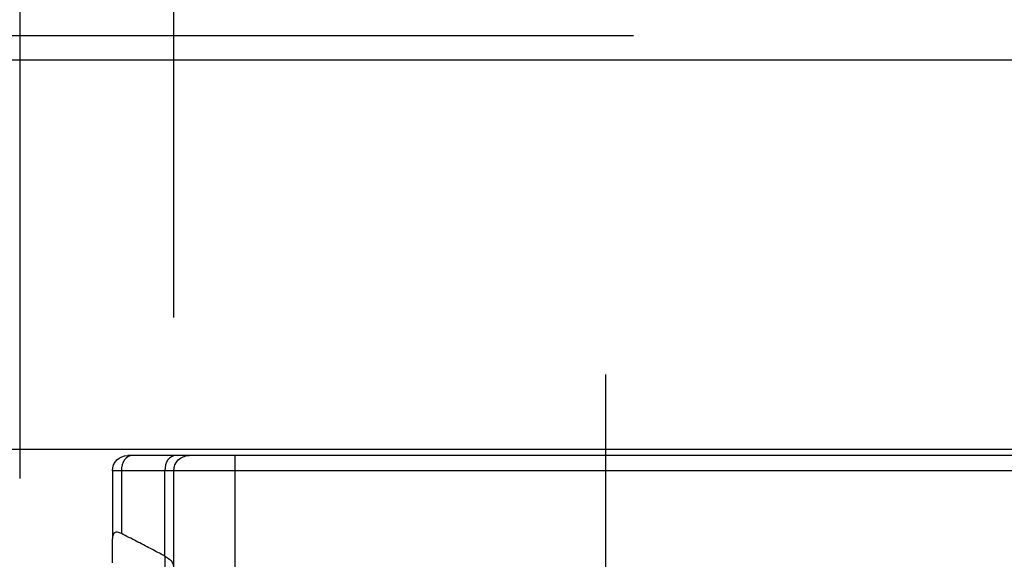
# Model space of a CAD drawing. Header units: millimetres. Extents: x 4 to 205, y 5 to 292.
# Tile 93 of 106: x 92 to 108, y 259 to 268. Entities that reach past the tile are written whole.
import ezdxf

# ---------------------------------------------------------------- set-up
doc = ezdxf.new("R2010")
doc.units = ezdxf.units.MM
doc.layers.add('1', color=7, linetype='CONTINUOUS')
doc.styles.add('DEFAULT', font='simplex.shx')
doc.dimstyles.get("Standard").update_dxf_attribs({"dimtxt": 0.18, "dimasz": 0.18, "dimexe": 0.18, "dimexo": 0.0625, "dimgap": 0.09, "dimtad": 0, "dimtih": 1, "dimtoh": 1, "dimdec": 4, "dimzin": 0, "dimdsep": 46, "dimtxsty": 'Standard', "dimcen": 0.09, "dimadec": 0, "dimazin": 0, "dimtfac": 1, "dimtdec": 4, "dimtofl": 0, "dimtmove": 0, "dimatfit": 3, "dimfxl": 1, "dimtolj": 1, "dimtzin": 0, "dimarcsym": 0})

# ---------------------------------------------------------------- blocks, each defined once
blk = doc.blocks.new('DimnDraft3D3')
at = {"layer": '1', "color": 152, "linetype": 'CONTINUOUS'}
for p, q in [((91.722136, 260.339323), (91.722136, 278.859752)), ((132.72848, 262.966731), (132.72848, 278.859752))]:
    blk.add_line(p, q, dxfattribs=at)
at = {"layer": '1', "color": 27, "linetype": 'CONTINUOUS'}
blk.add_line((132.72848, 276.859752), (91.722136, 276.859752), dxfattribs=at)
for points in [[(91.722136, 276.859752), (94.722134, 277.388733), (94.722138, 276.330771), (91.722136, 276.859752)], [(132.72848, 276.859752), (129.728482, 276.330771), (129.728478, 277.388733), (132.72848, 276.859752)]]:
    blk.add_solid(points, dxfattribs=at)
at = {"layer": '1', "color": 87, "linetype": 'CONTINUOUS', "insert": (110.080308, 277.359752), "char_height": 3, "attachment_point": 7, "line_spacing_factor": 1.204819, "style": 'DEFAULT'}
blk.add_mtext('\\W01.000;82 ', dxfattribs=at)
blk = doc.blocks.new('DimnDraft3D4')
at = {"layer": '1', "color": 152, "linetype": 'CONTINUOUS'}
for p, q in [((91.722136, 260.339323), (91.722136, 269.563839)), ((94.22848, 262.966731), (94.22848, 269.563839))]:
    blk.add_line(p, q, dxfattribs=at)
at = {"layer": '1', "color": 27, "linetype": 'CONTINUOUS'}
blk.add_line((101.72848, 267.563839), (84.358826, 267.563839), dxfattribs=at)
for points in [[(91.722136, 267.563839), (88.722138, 267.034858), (88.722134, 268.092819), (91.722136, 267.563839)], [(94.22848, 267.563839), (97.228478, 268.092819), (97.228482, 267.034858), (94.22848, 267.563839)]]:
    blk.add_solid(points, dxfattribs=at)
at = {"layer": '1', "color": 87, "linetype": 'CONTINUOUS', "insert": (85.033826, 268.063839), "char_height": 3, "attachment_point": 7, "line_spacing_factor": 1.204819, "style": 'DEFAULT'}
blk.add_mtext('\\W01.000;5 ', dxfattribs=at)
blk = doc.blocks.new('DimnDraft3D7')
at = {"layer": '1', "color": 152, "linetype": 'CONTINUOUS'}
for p, q in [((110.02848, 260.816731), (72.403023, 260.816731)), ((110.02748, 244.866731), (72.403023, 244.866731))]:
    blk.add_line(p, q, dxfattribs=at)
at = {"layer": '1', "color": 27, "linetype": 'CONTINUOUS'}
blk.add_line((74.403023, 260.816731), (74.403023, 244.866731), dxfattribs=at)
for points in [[(74.403023, 260.816731), (74.932004, 257.816733), (73.874042, 257.816729), (74.403023, 260.816731)], [(74.403023, 244.866731), (73.874042, 247.866729), (74.932004, 247.866733), (74.403023, 244.866731)]]:
    blk.add_solid(points, dxfattribs=at)
at = {"layer": '1', "color": 87, "linetype": 'CONTINUOUS', "insert": (73.903023, 247.726731), "char_height": 3, "attachment_point": 7, "rotation": 90, "line_spacing_factor": 1.204819, "style": 'DEFAULT'}
blk.add_mtext('\\W01.000;31,9 ', dxfattribs=at)

msp = doc.modelspace()

# ---------------------------------------------------------------- linework, layer by layer
at = {"layer": '1', "color": 251, "linetype": 'CONTINUOUS'}
msp.add_line((147.407, 267.168), (85.347, 267.168), dxfattribs=at)
at = {"layer": '1', "color": 23, "linetype": 'CONTINUOUS'}
msp.add_line((101.278, 239.368), (101.279, 262.036), dxfattribs=at)
at = {"layer": '1', "color": 27, "linetype": 'CONTINUOUS'}
for p, q in [((93.552, 260.717), (93.478, 260.717)), ((94.259, 260.717), (93.552, 260.717)), ((94.478, 260.717), (94.259, 260.717)), ((95.228, 260.717), (94.478, 260.717)), ((113.253, 260.717), (95.228, 260.717)), ((95.228, 260.467), (95.228, 260.717)), ((93.228, 260.467), (93.228, 259.356)), ((93.375, 260.467), (93.228, 260.467)), ((93.375, 260.467), (93.375, 259.443)), ((94.082, 260.467), (93.375, 260.467)), ((94.082, 259.076), (94.082, 260.467)), ((94.228, 260.467), (94.082, 260.467)), ((94.228, 245.217), (94.228, 260.467)), ((95.228, 260.467), (94.228, 260.467)), ((95.228, 253.986), (95.228, 260.467)), ((113.253, 260.467), (95.228, 260.467)), ((93.228, 258.967), (93.228, 259.356)), ((94.082, 259.076), (94.082, 258.666))]:
    msp.add_line(p, q, dxfattribs=at)
at = {"layer": '1', "color": 27, "linetype": 'CONTINUOUS', "extrusion": (-2.34291e-15, -1.17146e-15, -1)}
for centre in [(-93.478, 260.467), (-94.478, 260.467)]:
    msp.add_arc(centre, 0.25, 0, 90, dxfattribs=at)
at = {"layer": '1', "color": 27, "linetype": 'CONTINUOUS'}
for centre, start_param in [((93.552, 260.467), 3.141584), ((94.259, 260.467), 3.141593)]:
    msp.add_ellipse(centre, major_axis=(0, -0.25), ratio=0.707107, start_param=start_param, end_param=4.712389, dxfattribs=at)
for points, knots in [([(93.375, 259.443), (93.352, 259.454), (93.331, 259.462), (93.294, 259.467), (93.277, 259.464), (93.254, 259.449), (93.245, 259.438), (93.232, 259.405), (93.228, 259.382), (93.228, 259.356)], [0, 0, 0, 0, 0.240623, 0.240623, 0.482501, 0.482501, 0.707165, 0.707165, 1, 1, 1, 1]), ([(94.082, 259.076), (94.125, 259.053), (94.16, 259.025), (94.208, 258.968), (94.222, 258.937), (94.228, 258.899), (94.228, 258.892), (94.228, 258.885), (94.228, 258.884), (94.228, 258.884)], [0, 0, 0, 0, 0.449738, 0.449738, 0.897259, 0.897259, 0.992091, 0.992091, 1, 1, 1, 1])]:
    msp.add_open_spline(points, degree=3, knots=knots, dxfattribs=at)
msp.add_open_spline([(94.082, 259.076), (94.006, 259.116), (93.852, 259.198), (93.616, 259.32), (93.456, 259.402), (93.375, 259.443)], degree=3, dxfattribs=at)

# ---------------------------------------------------------------- dimensions: what is measured, and where the dimension line sits
at = {"layer": '1', "color": 27, "linetype": 'CONTINUOUS', "lineweight": -3}
for base, p1, p2, text, picture, middle in [((91.722, 276.86), (132.728, 262.967), (91.722, 260.339), '\\C87;82', 'DimnDraft3D3', (112.225, 276.86)), ((94.228, 267.564), (91.722, 260.339), (94.228, 262.967), '\\C87;5', 'DimnDraft3D4', (85.694, 267.564))]:
    dim = msp.add_linear_dim(base=base, p1=p1, p2=p2, text=text, dimstyle='Standard', override={"dimtxt": 3, "dimasz": 3, "dimexe": 2, "dimexo": 2.5, "dimgap": 1.5, "dimtad": 1, "dimtih": 0, "dimdec": 0, "dimzin": 8, "dimtxsty": 'DEFAULT', "dimsah": 1, "dimclrd": 27, "dimclre": 152, "dimclrt": 87, "dimtm": -0.005, "dimtdec": 2, "dimtofl": 1, "dimtmove": 0}, dxfattribs=at)
    dim.commit()
    dim.dimension.update_dxf_attribs({"geometry": picture, "text_midpoint": middle, "dimtype": 160})
dim = msp.add_linear_dim(base=(74.403, 244.867), p1=(110.028, 260.817), p2=(110.027, 244.867), angle=90, text='\\C87;31,9', dimstyle='Standard', override={"dimtxt": 3, "dimasz": 3, "dimexe": 2, "dimexo": 2.5, "dimgap": 1.5, "dimtad": 1, "dimtih": 0, "dimtoh": 0, "dimdec": 2, "dimzin": 8, "dimtxsty": 'DEFAULT', "dimsah": 1, "dimclrd": 27, "dimclre": 152, "dimclrt": 87, "dimtm": -0.005, "dimtdec": 2, "dimtofl": 1, "dimtmove": 0}, dxfattribs=at)
dim.commit()
dim.dimension.update_dxf_attribs({"geometry": 'DimnDraft3D7', "text_midpoint": (74.403, 252.842), "dimtype": 160})

doc.saveas('drawing.dxf')
